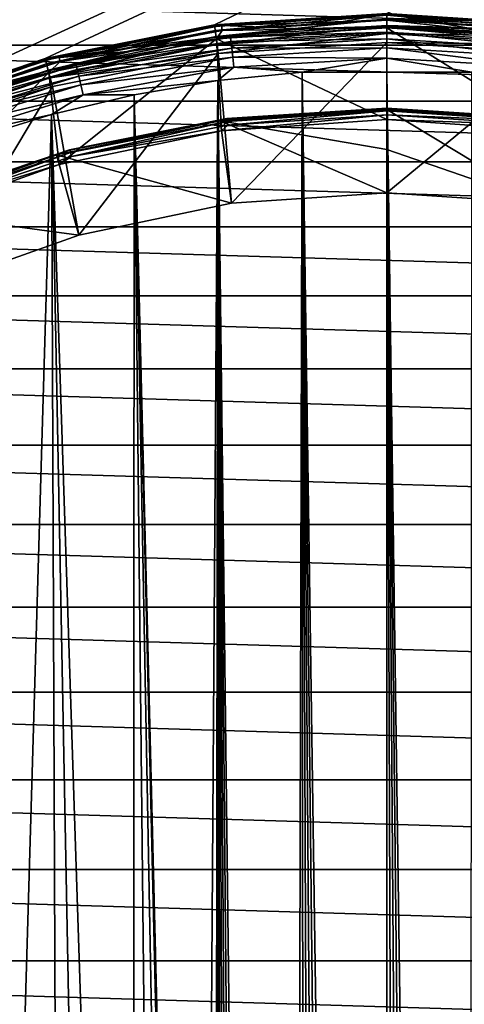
# Model space of a CAD drawing. Header units: metres. Extents: x -50 to 50, y -80 to 50.
# Tile 29 of 41: x -6.4 to 1.35, y 5.75 to 22.89. Entities that reach past the tile are written whole.
import ezdxf

# ---------------------------------------------------------------- set-up
doc = ezdxf.new("R2010")
doc.units = ezdxf.units.M
doc.layers.add('solid_FIT_12_SW0001', color=7, linetype='CONTINUOUS')

msp = doc.modelspace()

# ---------------------------------------------------------------- linework, layer by layer
at = {"layer": 'solid_FIT_12_SW0001'}
for points in [[(1.151296, 36.151688, 102.5), (50, 48.000282, 102.5), (19.135229, 20.282431, 102.5)], [(-8.801449, 21.249317, 108.5), (49.207382, 47.907547, 108.5), (-49.207382, 47.907551, 108.5)], [(-8.801449, 21.249317, 108.5), (-5.953105, 22.216209, 108.5), (49.207382, 47.907547, 108.5)], [(-5.953105, 22.216209, 108.5), (-3.001976, 22.803211, 108.5), (49.207382, 47.907547, 108.5)], [(-3.001976, 22.803211, 108.5), (0, 23, 108.5), (49.207382, 47.907547, 108.5)], [(3.001976, 22.803211, 108.5), (49.207382, 47.907547, 108.5), (0, 23, 108.5)], [(1.410386, 35.814053, 102.5), (1.151296, 36.151688, 102.5), (19.135229, 20.282431, 102.5)], [(1.151296, 33.848312, 102.5), (1.410386, 34.185947, 102.5), (16.651365, 22.366646, 102.5)], [(0.814517, 33.58987, 102.5), (1.151296, 33.848312, 102.5), (16.651365, 22.366646, 102.5)], [(0.421375, 33.426994, 102.5), (16.651365, 22.366646, 102.5), (0, 33.37151, 102.5)], [(0.421375, 33.426994, 102.5), (0.814517, 33.58987, 102.5), (16.651365, 22.366646, 102.5)], [(0, 33.37151, 102.5), (16.651365, 22.366646, 102.5), (13.942542, 24.148226, 102.5)], [(-15.506985, 22.449154, 102.300003), (-14.122633, 23.344902, 102.300003), (15.506783, 22.449293, 102.300003)], [(-14.122633, 23.344902, 102.300003), (14.122458, 23.345009, 102.300003), (15.506783, 22.449293, 102.300003)], [(-1.490121, 22.73081, 197.555252), (-0.000175, 22.995598, 172.804367), (-3.002341, 22.798761, 172.804367)], [(-2.999306, 22.775717, 172.649261), (-3.002341, 22.798761, 172.804367), (-0.000175, 22.995598, 172.804367)], [(-3.002102, 22.803232, 169.300003), (0, 22.969847, 169.471008), (0, 23, 169.300003)], [(-3.001976, 22.803211, 108.5), (-3.002102, 22.803232, 169.300003), (0, 23, 169.300003)], [(-3.002102, 22.803232, 169.300003), (-2.878885, 22.788723, 169.471008), (0, 22.969847, 169.471008)], [(-3.001976, 22.803211, 108.5), (0, 23, 169.300003), (0, 23, 108.5)], [(-2.999306, 22.775717, 172.649261), (-0.000175, 22.995598, 172.804367), (-0.000175, 22.972357, 172.649261)], [(-2.999306, 22.775717, 172.649261), (-0.000175, 22.972357, 172.649261), (-2.9901, 22.705809, 172.508484)], [(-0.000175, 22.972357, 172.649261), (-0.000175, 22.901844, 172.508484), (-2.9901, 22.705809, 172.508484)], [(-2.878885, 22.788723, 169.471008), (0, 22.88291, 169.621521), (0, 22.969847, 169.471008)], [(-1.490121, 22.73081, 197.555252), (0.000601, 22.779589, 197.556534), (-0.000175, 22.995598, 172.804367)], [(1.491321, 22.730732, 197.555237), (3.001993, 22.798807, 172.804367), (-0.000175, 22.995598, 172.804367)], [(-0.000175, 22.972357, 172.649261), (-0.000175, 22.995598, 172.804367), (3.001993, 22.798807, 172.804367)], [(0.000601, 22.779589, 197.556534), (1.491321, 22.730732, 197.555237), (-0.000175, 22.995598, 172.804367)], [(-0.000175, 22.972357, 172.649261), (3.001993, 22.798807, 172.804367), (2.998959, 22.775763, 172.649261)], [(-0.000175, 22.972357, 172.649261), (2.998959, 22.775763, 172.649261), (-0.000175, 22.901844, 172.508484)], [(0, 23, 169.300003), (0, 22.969847, 169.471008), (2.878885, 22.788723, 169.471008)], [(3.002102, 22.803232, 169.300003), (0, 23, 169.300003), (2.878885, 22.788723, 169.471008)], [(0, 23, 108.5), (0, 23, 169.300003), (3.002102, 22.803232, 169.300003)], [(3.001976, 22.803211, 108.5), (0, 23, 108.5), (3.002102, 22.803232, 169.300003)], [(0, 22.969847, 169.471008), (0, 22.88291, 169.621521), (2.867989, 22.702471, 169.621521)], [(2.878885, 22.788723, 169.471008), (0, 22.969847, 169.471008), (2.867989, 22.702471, 169.621521)], [(-2.974469, 22.584602, 197.551361), (-3.002341, 22.798761, 172.804367), (-5.953114, 22.211664, 172.804367)], [(-5.947097, 22.189213, 172.649261), (-5.953114, 22.211664, 172.804367), (-3.002341, 22.798761, 172.804367)], [(-5.953105, 22.216209, 108.5), (-5.952838, 22.216293, 169.300003), (-3.002102, 22.803232, 169.300003)], [(-5.953105, 22.216209, 108.5), (-3.002102, 22.803232, 169.300003), (-3.001976, 22.803211, 108.5)], [(-3.002102, 22.803232, 169.300003), (-5.952838, 22.216293, 169.300003), (-5.712368, 22.248207, 169.471008)], [(-5.947097, 22.189213, 172.649261), (-3.002341, 22.798761, 172.804367), (-2.999306, 22.775717, 172.649261)], [(-3.002102, 22.803232, 169.300003), (-5.712368, 22.248207, 169.471008), (-2.878885, 22.788723, 169.471008)], [(-2.974469, 22.584602, 197.551361), (-1.490121, 22.73081, 197.555252), (-3.002341, 22.798761, 172.804367)], [(-2.9901, 22.705809, 172.508484), (-0.000175, 22.901844, 172.508484), (-2.975635, 22.595961, 172.396606)], [(-0.000175, 22.901844, 172.508484), (-0.000174, 22.791048, 172.396606), (-2.975635, 22.595961, 172.396606)], [(-2.878885, 22.788723, 169.471008), (-2.867989, 22.702471, 169.621521), (0, 22.88291, 169.621521)], [(-2.867989, 22.702471, 169.621521), (0, 22.75, 169.733017), (0, 22.88291, 169.621521)], [(-0.000175, 22.901844, 172.508484), (2.989754, 22.705854, 172.508484), (-0.000174, 22.791048, 172.396606)], [(2.998959, 22.775763, 172.649261), (2.989754, 22.705854, 172.508484), (-0.000175, 22.901844, 172.508484)], [(2.969471, 22.55537, 169.733017), (0, 22.88291, 169.621521), (0, 22.75, 169.733017)], [(2.969471, 22.55537, 169.733017), (2.867989, 22.702471, 169.621521), (0, 22.88291, 169.621521)], [(-5.947097, 22.189213, 172.649261), (-2.999306, 22.775717, 172.649261), (-5.928843, 22.121105, 172.508484)], [(-2.999306, 22.775717, 172.649261), (-2.9901, 22.705809, 172.508484), (-5.928843, 22.121105, 172.508484)], [(-5.928843, 22.121105, 172.508484), (-2.9901, 22.705809, 172.508484), (-5.90016, 22.014086, 172.396606)], [(-2.9901, 22.705809, 172.508484), (-2.975635, 22.595961, 172.396606), (-5.90016, 22.014086, 172.396606)], [(-2.878885, 22.788723, 169.471008), (-5.712368, 22.248207, 169.471008), (-2.867989, 22.702471, 169.621521)], [(-5.712368, 22.248207, 169.471008), (-5.690748, 22.164001, 169.621521), (-2.867989, 22.702471, 169.621521)], [(-2.969471, 22.55537, 169.733017), (-2.867989, 22.702471, 169.621521), (-5.690748, 22.164001, 169.621521)], [(-2.975635, 22.595961, 172.396606), (-0.000174, 22.791048, 172.396606), (-2.957344, 22.457067, 172.324738)], [(-2.725748, 22.58889, 197.74472), (-1.490121, 22.73081, 197.555252), (-2.974469, 22.584602, 197.551361)], [(-2.969471, 22.55537, 169.733017), (-2.969061, 22.555387, 169.800003), (0, 22.75, 169.800003)], [(-2.969471, 22.55537, 169.733017), (0, 22.75, 169.800003), (0, 22.75, 169.733017)], [(-2.969471, 22.55537, 169.733017), (0, 22.75, 169.733017), (-2.867989, 22.702471, 169.621521)], [(0, 21.154348, 169.800003), (0, 22.75, 169.800003), (-2.969061, 22.555387, 169.800003)], [(-0.000174, 22.791048, 172.396606), (-0.000173, 22.650955, 172.324738), (-2.957344, 22.457067, 172.324738)], [(-2.957344, 22.457067, 172.324738), (-0.000173, 22.650955, 172.324738), (-2.937876, 22.302916, 172.300003)], [(-0.000173, 22.650955, 172.324738), (-0.000172, 22.495617, 172.300003), (-2.937876, 22.302916, 172.300003)], [(-2.725748, 22.58889, 197.74472), (-0.000306, 22.752634, 197.749374), (-1.490121, 22.73081, 197.555252)], [(-0.000305, 22.676849, 197.92894), (-0.000306, 22.752634, 197.749374), (-2.725748, 22.58889, 197.74472)], [(-2.717267, 22.513651, 197.924316), (-0.000305, 22.676849, 197.92894), (-2.725748, 22.58889, 197.74472)], [(-0.000303, 22.557356, 198.082916), (-0.000305, 22.676849, 197.92894), (-2.717267, 22.513651, 197.924316)], [(-0.000306, 22.752634, 197.749374), (0.000601, 22.779589, 197.556534), (-1.490121, 22.73081, 197.555252)], [(-0.000306, 22.752634, 197.749374), (2.725141, 22.588961, 197.74472), (0.000601, 22.779589, 197.556534)], [(2.716661, 22.51372, 197.924316), (2.725141, 22.588961, 197.74472), (-0.000306, 22.752634, 197.749374)], [(-0.000305, 22.676849, 197.92894), (2.716661, 22.51372, 197.924316), (-0.000306, 22.752634, 197.749374)], [(2.702864, 22.395086, 198.078339), (2.716661, 22.51372, 197.924316), (-0.000305, 22.676849, 197.92894)], [(-0.000303, 22.557356, 198.082916), (2.702864, 22.395086, 198.078339), (-0.000305, 22.676849, 197.92894)], [(-0.000174, 22.791048, 172.396606), (2.97529, 22.596006, 172.396606), (-0.000173, 22.650955, 172.324738)], [(2.989754, 22.705854, 172.508484), (2.97529, 22.596006, 172.396606), (-0.000174, 22.791048, 172.396606)], [(-0.000173, 22.650955, 172.324738), (2.957001, 22.457113, 172.324738), (-0.000172, 22.495617, 172.300003)], [(2.97529, 22.596006, 172.396606), (2.957001, 22.457113, 172.324738), (-0.000173, 22.650955, 172.324738)], [(2.88034, 20.957296, 169.800003), (2.969061, 22.555387, 169.800003), (0, 22.75, 169.800003)], [(0, 22.75, 169.733017), (0, 22.75, 169.800003), (2.969061, 22.555387, 169.800003)], [(2.88034, 20.957296, 169.800003), (0, 22.75, 169.800003), (0, 21.154348, 169.800003)], [(2.969471, 22.55537, 169.733017), (0, 22.75, 169.733017), (2.969061, 22.555387, 169.800003)], [(2.725141, 22.588961, 197.74472), (1.491321, 22.730732, 197.555237), (0.000601, 22.779589, 197.556534)], [(-4.446094, 22.341587, 197.544968), (-2.974469, 22.584602, 197.551361), (-5.953114, 22.211664, 172.804367)], [(-5.90016, 22.014086, 172.396606), (-2.975635, 22.595961, 172.396606), (-5.863893, 21.878769, 172.324738)], [(-5.888133, 21.974813, 169.733017), (-5.888117, 21.974751, 169.800003), (-2.969061, 22.555387, 169.800003)], [(-5.888133, 21.974813, 169.733017), (-2.969061, 22.555387, 169.800003), (-2.969471, 22.55537, 169.733017)], [(-5.888133, 21.974813, 169.733017), (-2.969471, 22.55537, 169.733017), (-5.690748, 22.164001, 169.621521)], [(-5.707678, 20.36978, 169.800003), (-2.969061, 22.555387, 169.800003), (-5.888117, 21.974751, 169.800003)], [(-2.975635, 22.595961, 172.396606), (-2.957344, 22.457067, 172.324738), (-5.863893, 21.878769, 172.324738)], [(-5.863893, 21.878769, 172.324738), (-2.957344, 22.457067, 172.324738), (-2.937876, 22.302916, 172.300003)], [(-5.707678, 20.36978, 169.800003), (-2.88034, 20.957296, 169.800003), (-2.969061, 22.555387, 169.800003)], [(-5.411967, 22.100084, 197.731064), (-2.725748, 22.58889, 197.74472), (-4.446094, 22.341587, 197.544968)], [(-2.717267, 22.513651, 197.924316), (-2.725748, 22.58889, 197.74472), (-5.411967, 22.100084, 197.731064)], [(-5.395127, 22.026472, 197.910751), (-2.717267, 22.513651, 197.924316), (-5.411967, 22.100084, 197.731064)], [(-2.703466, 22.395016, 198.078339), (-2.717267, 22.513651, 197.924316), (-5.395127, 22.026472, 197.910751)], [(-2.725748, 22.58889, 197.74472), (-2.974469, 22.584602, 197.551361), (-4.446094, 22.341587, 197.544968)], [(-2.88034, 20.957296, 169.800003), (0, 21.154348, 169.800003), (-2.969061, 22.555387, 169.800003)], [(-2.937876, 22.302916, 172.300003), (-0.000172, 22.495617, 172.300003), (-2.706866, 19.694584, 172.300003)], [(-2.703466, 22.395016, 198.078339), (-0.000303, 22.557356, 198.082916), (-2.717267, 22.513651, 197.924316)], [(-0.000172, 22.495617, 172.300003), (0, 19.87977, 172.300003), (-2.706866, 19.694584, 172.300003)], [(-0.000301, 22.402222, 198.200897), (-0.000303, 22.557356, 198.082916), (-2.703466, 22.395016, 198.078339)], [(2.684682, 22.241068, 198.196396), (2.702864, 22.395086, 198.078339), (-0.000303, 22.557356, 198.082916)], [(-0.000301, 22.402222, 198.200897), (2.684682, 22.241068, 198.196396), (-0.000303, 22.557356, 198.082916)], [(-0.000172, 22.495617, 172.300003), (2.937535, 22.302961, 172.300003), (0, 19.87977, 172.300003)], [(2.957001, 22.457113, 172.324738), (2.937535, 22.302961, 172.300003), (-0.000172, 22.495617, 172.300003)], [(-16.834574, 21.471603, 102.300003), (-15.506985, 22.449154, 102.300003), (16.834351, 21.471779, 102.300003)], [(-15.506985, 22.449154, 102.300003), (15.506783, 22.449293, 102.300003), (16.834351, 21.471779, 102.300003)], [(-5.898697, 22.002798, 197.536194), (-4.446094, 22.341587, 197.544968), (-5.953114, 22.211664, 172.804367)], [(-5.411967, 22.100084, 197.731064), (-4.446094, 22.341587, 197.544968), (-5.898697, 22.002798, 197.536194)], [(-5.863893, 21.878769, 172.324738), (-2.937876, 22.302916, 172.300003), (-5.825744, 21.728163, 172.300003)], [(-5.825744, 21.728163, 172.300003), (-2.937876, 22.302916, 172.300003), (-5.363727, 19.142502, 172.300003)], [(-5.367728, 21.910404, 198.064911), (-2.703466, 22.395016, 198.078339), (-5.395127, 22.026472, 197.910751)], [(-2.68528, 22.240999, 198.196396), (-2.703466, 22.395016, 198.078339), (-5.367728, 21.910404, 198.064911)], [(-2.937876, 22.302916, 172.300003), (-2.706866, 19.694584, 172.300003), (-5.363727, 19.142502, 172.300003)], [(-2.68528, 22.240999, 198.196396), (-0.000301, 22.402222, 198.200897), (-2.703466, 22.395016, 198.078339)], [(-0.000299, 22.221924, 198.274933), (-0.000301, 22.402222, 198.200897), (-2.68528, 22.240999, 198.196396)], [(2.663342, 22.062067, 198.270493), (2.684682, 22.241068, 198.196396), (-0.000301, 22.402222, 198.200897)], [(-0.000299, 22.221924, 198.274933), (2.663342, 22.062067, 198.270493), (-0.000301, 22.402222, 198.200897)], [(2.937535, 22.302961, 172.300003), (2.706866, 19.694584, 172.300003), (0, 19.87977, 172.300003)], [(-5.898697, 22.002798, 197.536194), (-5.953114, 22.211664, 172.804367), (-8.801984, 21.244356, 172.804367)], [(-8.793087, 21.222883, 172.649261), (-8.801984, 21.244356, 172.804367), (-5.953114, 22.211664, 172.804367)], [(-5.952838, 22.216293, 169.300003), (-8.801719, 21.249229, 169.300003), (-8.455765, 21.356823, 169.471008)], [(-8.801449, 21.249317, 108.5), (-8.801719, 21.249229, 169.300003), (-5.952838, 22.216293, 169.300003)], [(-8.801449, 21.249317, 108.5), (-5.952838, 22.216293, 169.300003), (-5.953105, 22.216209, 108.5)], [(-8.793087, 21.222883, 172.649261), (-5.953114, 22.211664, 172.804367), (-5.947097, 22.189213, 172.649261)], [(-8.793087, 21.222883, 172.649261), (-5.947097, 22.189213, 172.649261), (-8.766097, 21.15774, 172.508484)], [(-5.947097, 22.189213, 172.649261), (-5.928843, 22.121105, 172.508484), (-8.766097, 21.15774, 172.508484)], [(-8.766097, 21.15774, 172.508484), (-5.928843, 22.121105, 172.508484), (-8.723688, 21.055382, 172.396606)], [(-5.928843, 22.121105, 172.508484), (-5.90016, 22.014086, 172.396606), (-8.723688, 21.055382, 172.396606)], [(-5.712368, 22.248207, 169.471008), (-8.455765, 21.356823, 169.471008), (-5.690748, 22.164001, 169.621521)], [(-5.952838, 22.216293, 169.300003), (-8.455765, 21.356823, 169.471008), (-5.712368, 22.248207, 169.471008)], [(-8.455765, 21.356823, 169.471008), (-8.423761, 21.275991, 169.621521), (-5.690748, 22.164001, 169.621521)], [(-5.888133, 21.974813, 169.733017), (-5.690748, 22.164001, 169.621521), (-8.423761, 21.275991, 169.621521)], [(-5.33162, 21.75972, 198.183136), (-2.68528, 22.240999, 198.196396), (-5.367728, 21.910404, 198.064911)], [(-2.663935, 22.061998, 198.270493), (-2.68528, 22.240999, 198.196396), (-5.33162, 21.75972, 198.183136)], [(-2.663935, 22.061998, 198.270493), (-0.000299, 22.221924, 198.274933), (-2.68528, 22.240999, 198.196396)], [(-2.663935, 22.061998, 198.270493), (-1.476006, 21.980194, 198.298645), (-0.000299, 22.221924, 198.274933)], [(-0.000299, 22.221924, 198.274933), (-1.476006, 21.980194, 198.298645), (0.001864, 21.98007, 198.29863)], [(-0.000299, 22.221924, 198.274933), (0.001864, 21.98007, 198.29863), (1.479733, 21.979944, 198.29863)], [(-0.000299, 22.221924, 198.274933), (1.479733, 21.979944, 198.29863), (2.663342, 22.062067, 198.270493)], [(-7.326056, 21.569679, 197.525146), (-5.898697, 22.002798, 197.536194), (-8.801984, 21.244356, 172.804367)], [(-8.723688, 21.055382, 172.396606), (-5.90016, 22.014086, 172.396606), (-8.670065, 20.925959, 172.324738)], [(-8.427622, 19.403118, 169.800003), (-5.888117, 21.974751, 169.800003), (-8.706412, 21.01807, 169.800003)], [(-8.706048, 21.018259, 169.733017), (-8.706412, 21.01807, 169.800003), (-5.888117, 21.974751, 169.800003)], [(-8.706048, 21.018259, 169.733017), (-5.888117, 21.974751, 169.800003), (-5.888133, 21.974813, 169.733017)], [(-8.706048, 21.018259, 169.733017), (-5.888133, 21.974813, 169.733017), (-8.423761, 21.275991, 169.621521)], [(-5.90016, 22.014086, 172.396606), (-5.863893, 21.878769, 172.324738), (-8.670065, 20.925959, 172.324738)], [(-8.427622, 19.403118, 169.800003), (-5.707678, 20.36978, 169.800003), (-5.888117, 21.974751, 169.800003)], [(-8.020315, 21.293253, 197.709183), (-5.411967, 22.100084, 197.731064), (-7.326056, 21.569679, 197.525146)], [(-5.395127, 22.026472, 197.910751), (-5.411967, 22.100084, 197.731064), (-8.020315, 21.293253, 197.709183)], [(-7.99536, 21.222328, 197.888992), (-5.395127, 22.026472, 197.910751), (-8.020315, 21.293253, 197.709183)], [(-5.367728, 21.910404, 198.064911), (-5.395127, 22.026472, 197.910751), (-7.99536, 21.222328, 197.888992)], [(-5.411967, 22.100084, 197.731064), (-5.898697, 22.002798, 197.536194), (-7.326056, 21.569679, 197.525146)], [(-5.289241, 21.584593, 198.257446), (-2.663935, 22.061998, 198.270493), (-5.33162, 21.75972, 198.183136)], [(-5.289241, 21.584593, 198.257446), (-2.946637, 21.832043, 198.294571), (-2.663935, 22.061998, 198.270493)], [(-2.663935, 22.061998, 198.270493), (-2.946637, 21.832043, 198.294571), (-1.476006, 21.980194, 198.298645)], [(-1.737967, -78.754967, 198.298111), (-1.476006, 21.980194, 198.298645), (-2.946637, 21.832043, 198.294571)], [(-1.737967, -78.754967, 198.298111), (-1.417557, -78.932396, 198.298737), (-1.476006, 21.980194, 198.298645)], [(0.000703, -79.25647, 198.300003), (0.001864, 21.98007, 198.29863), (-1.476006, 21.980194, 198.298645)], [(-0.365199, -79.23597, 198.299911), (0.000703, -79.25647, 198.300003), (-1.476006, 21.980194, 198.298645)], [(-0.726819, -79.1745, 198.299667), (-0.365199, -79.23597, 198.299911), (-1.476006, 21.980194, 198.298645)], [(-1.079212, -79.072823, 198.299271), (-0.726819, -79.1745, 198.299667), (-1.476006, 21.980194, 198.298645)], [(-1.417557, -78.932396, 198.298737), (-1.079212, -79.072823, 198.299271), (-1.476006, 21.980194, 198.298645)], [(0.000703, -79.25647, 198.300003), (0.366595, -79.235825, 198.299911), (0.001864, 21.98007, 198.29863)], [(1.418807, -78.931793, 198.298737), (1.479733, 21.979944, 198.29863), (0.001864, 21.98007, 198.29863)], [(1.080516, -79.072365, 198.299271), (1.418807, -78.931793, 198.298737), (0.001864, 21.98007, 198.29863)], [(0.728181, -79.174187, 198.299667), (1.080516, -79.072365, 198.299271), (0.001864, 21.98007, 198.29863)], [(0.366595, -79.235825, 198.299911), (0.728181, -79.174187, 198.299667), (0.001864, 21.98007, 198.29863)], [(-8.670065, 20.925959, 172.324738), (-5.863893, 21.878769, 172.324738), (-5.825744, 21.728163, 172.300003)], [(-7.954757, 21.110497, 198.043365), (-5.367728, 21.910404, 198.064911), (-7.99536, 21.222328, 197.888992)], [(-5.33162, 21.75972, 198.183136), (-5.367728, 21.910404, 198.064911), (-7.954757, 21.110497, 198.043365)], [(-5.289241, 21.584593, 198.257446), (-4.404193, 21.585819, 198.287872), (-2.946637, 21.832043, 198.294571)], [(-3.25963, -24.427891, 198.293365), (-2.946637, 21.832043, 198.294571), (-4.404193, 21.585819, 198.287872)], [(-3.25963, -24.427891, 198.293365), (-3.079675, -77.06694, 198.294067), (-2.946637, 21.832043, 198.294571)], [(-3.079675, -77.06694, 198.294067), (-2.940423, -77.405464, 198.294601), (-2.946637, 21.832043, 198.294571)], [(-2.036694, -78.542557, 198.297409), (-1.737967, -78.754967, 198.298111), (-2.946637, 21.832043, 198.294571)], [(-2.30959, -78.297966, 198.296661), (-2.036694, -78.542557, 198.297409), (-2.946637, 21.832043, 198.294571)], [(-2.552906, -78.024757, 198.295929), (-2.30959, -78.297966, 198.296661), (-2.946637, 21.832043, 198.294571)], [(-2.763987, -77.726135, 198.295227), (-2.552906, -78.024757, 198.295929), (-2.946637, 21.832043, 198.294571)], [(-2.940423, -77.405464, 198.294601), (-2.763987, -77.726135, 198.295227), (-2.946637, 21.832043, 198.294571)], [(-8.670065, 20.925959, 172.324738), (-5.825744, 21.728163, 172.300003), (-8.612947, 20.781456, 172.300003)], [(-8.612947, 20.781456, 172.300003), (-5.825744, 21.728163, 172.300003), (-7.919894, 18.234018, 172.300003)], [(-7.901248, 20.965311, 198.16188), (-5.33162, 21.75972, 198.183136), (-7.954757, 21.110497, 198.043365)], [(-5.825744, 21.728163, 172.300003), (-5.363727, 19.142502, 172.300003), (-7.919894, 18.234018, 172.300003)], [(-5.289241, 21.584593, 198.257446), (-5.33162, 21.75972, 198.183136), (-7.901248, 20.965311, 198.16188)], [(-18.101463, 20.414944, 102.300003), (-16.834574, 21.471603, 102.300003), (18.101221, 20.415159, 102.300003)], [(-16.834574, 21.471603, 102.300003), (16.834351, 21.471779, 102.300003), (18.101221, 20.415159, 102.300003)], [(-7.838448, 20.796576, 198.236526), (-5.289241, 21.584593, 198.257446), (-7.901248, 20.965311, 198.16188)], [(-7.838448, 20.796576, 198.236526), (-5.84262, 21.242403, 198.278671), (-5.289241, 21.584593, 198.257446)], [(-4.425031, -21.935555, 198.287766), (-4.404193, 21.585819, 198.287872), (-5.84262, 21.242403, 198.278671)], [(-5.289241, 21.584593, 198.257446), (-5.84262, 21.242403, 198.278671), (-4.404193, 21.585819, 198.287872)], [(-4.425031, -21.935555, 198.287766), (-3.932357, -22.448938, 198.290329), (-4.404193, 21.585819, 198.287872)], [(-3.33575, -23.729404, 198.293045), (-3.25963, -24.427891, 198.293365), (-4.404193, 21.585819, 198.287872)], [(-3.563359, -23.056686, 198.292068), (-3.33575, -23.729404, 198.293045), (-4.404193, 21.585819, 198.287872)], [(-3.932357, -22.448938, 198.290329), (-3.563359, -23.056686, 198.292068), (-4.404193, 21.585819, 198.287872)], [(-2.904031, 21.128395, 170.100891), (0, 20.632723, 171.219742), (0, 21.327036, 170.100891)], [(-2.787147, 21.170485, 170.021729), (-2.904031, 21.128395, 170.100891), (0, 21.327036, 170.100891)], [(-2.787147, 21.170485, 170.021729), (0, 21.327036, 170.100891), (0, 21.353165, 170.021729)], [(-2.787147, 21.170485, 170.021729), (0, 21.353165, 170.021729), (-2.786045, 21.162115, 169.938705)], [(-2.786045, 21.162115, 169.938705), (0, 21.353165, 170.021729), (0, 21.344723, 169.938705)], [(-2.786045, 21.162115, 169.938705), (0, 21.344723, 169.938705), (-2.780618, 21.120888, 169.866348)], [(-2.780618, 21.120888, 169.866348), (0, 21.344723, 169.938705), (0, 21.303139, 169.866348)], [(-2.780618, 21.120888, 169.866348), (0, 21.303139, 169.866348), (-2.771809, 21.053978, 169.817276)], [(-2.771809, 21.053978, 169.817276), (0, 21.303139, 169.866348), (0, 21.235653, 169.817276)], [(0, 21.353165, 170.021729), (0, 21.327036, 170.100891), (2.904031, 21.128395, 170.100891)], [(0, 21.353165, 170.021729), (2.904031, 21.128395, 170.100891), (2.787147, 21.170485, 170.021729)], [(0, 21.353165, 170.021729), (2.787147, 21.170485, 170.021729), (0, 21.344723, 169.938705)], [(0, 21.344723, 169.938705), (2.786045, 21.162115, 169.938705), (0, 21.303139, 169.866348)], [(2.787147, 21.170485, 170.021729), (2.786045, 21.162115, 169.938705), (0, 21.344723, 169.938705)], [(2.706866, 19.694584, 172.300003), (0, 21.327036, 170.100891), (0, 20.632723, 171.219742)], [(2.706866, 19.694584, 172.300003), (2.904031, 21.128395, 170.100891), (0, 21.327036, 170.100891)], [(0, 21.303139, 169.866348), (2.780618, 21.120888, 169.866348), (0, 21.235653, 169.817276)], [(2.786045, 21.162115, 169.938705), (2.780618, 21.120888, 169.866348), (0, 21.303139, 169.866348)], [(-7.838448, 20.796576, 198.236526), (-7.254194, 20.803616, 198.267105), (-5.84262, 21.242403, 198.278671)], [(-5.84262, 21.242403, 198.278671), (-7.254194, 20.803616, 198.267105), (-7.08684, -20.861172, 198.268616)], [(-5.84262, 21.242403, 198.278671), (-7.08684, -20.861172, 198.268616), (-5.675425, -21.287596, 198.279861)], [(-5.017711, -21.541695, 198.284271), (-5.84262, 21.242403, 198.278671), (-5.675425, -21.287596, 198.279861)], [(-5.017711, -21.541695, 198.284271), (-4.425031, -21.935555, 198.287766), (-5.84262, 21.242403, 198.278671)], [(-2.706866, 19.694584, 172.300003), (-2.904031, 21.128395, 170.100891), (-5.753965, 20.536171, 170.100891)], [(-5.526606, 20.625572, 170.021729), (-5.753965, 20.536171, 170.100891), (-2.904031, 21.128395, 170.100891)], [(-5.526606, 20.625572, 170.021729), (-2.904031, 21.128395, 170.100891), (-2.787147, 21.170485, 170.021729)], [(-5.526606, 20.625572, 170.021729), (-2.787147, 21.170485, 170.021729), (-5.524421, 20.617418, 169.938705)], [(-2.787147, 21.170485, 170.021729), (-2.786045, 21.162115, 169.938705), (-5.524421, 20.617418, 169.938705)], [(-5.524421, 20.617418, 169.938705), (-2.786045, 21.162115, 169.938705), (-5.513658, 20.577253, 169.866348)], [(-2.786045, 21.162115, 169.938705), (-2.780618, 21.120888, 169.866348), (-5.513658, 20.577253, 169.866348)], [(-5.513658, 20.577253, 169.866348), (-2.780618, 21.120888, 169.866348), (-5.496192, 20.512066, 169.817276)], [(-2.780618, 21.120888, 169.866348), (-2.771809, 21.053978, 169.817276), (-5.496192, 20.512066, 169.817276)], [(-2.904031, 21.128395, 170.100891), (0, 19.87977, 172.300003), (0, 20.632723, 171.219742)], [(-2.706866, 19.694584, 172.300003), (0, 19.87977, 172.300003), (-2.904031, 21.128395, 170.100891)], [(0, 21.235653, 169.817276), (0, 21.154348, 169.800003), (-2.88034, 20.957296, 169.800003)], [(-2.771809, 21.053978, 169.817276), (0, 21.235653, 169.817276), (-2.88034, 20.957296, 169.800003)], [(0, 21.235653, 169.817276), (2.771809, 21.053978, 169.817276), (0, 21.154348, 169.800003)], [(2.780618, 21.120888, 169.866348), (2.771809, 21.053978, 169.817276), (0, 21.235653, 169.817276)], [(2.771809, 21.053978, 169.817276), (2.88034, 20.957296, 169.800003), (0, 21.154348, 169.800003)], [(-5.496192, 20.512066, 169.817276), (-2.88034, 20.957296, 169.800003), (-5.707678, 20.36978, 169.800003)], [(-5.496192, 20.512066, 169.817276), (-2.771809, 21.053978, 169.817276), (-2.88034, 20.957296, 169.800003)], [(-8.171502, 19.727751, 170.021729), (-5.753965, 20.536171, 170.100891), (-5.526606, 20.625572, 170.021729)], [(-8.171502, 19.727751, 170.021729), (-5.526606, 20.625572, 170.021729), (-8.168272, 19.719954, 169.938705)], [(-5.526606, 20.625572, 170.021729), (-5.524421, 20.617418, 169.938705), (-8.168272, 19.719954, 169.938705)], [(-8.168272, 19.719954, 169.938705), (-5.524421, 20.617418, 169.938705), (-8.152358, 19.681534, 169.866348)], [(-5.524421, 20.617418, 169.938705), (-5.513658, 20.577253, 169.866348), (-8.152358, 19.681534, 169.866348)], [(-8.152358, 19.681534, 169.866348), (-5.513658, 20.577253, 169.866348), (-8.126533, 19.619184, 169.817276)], [(-5.513658, 20.577253, 169.866348), (-5.496192, 20.512066, 169.817276), (-8.126533, 19.619184, 169.817276)], [(2.706866, 19.694584, 172.300003), (0, 20.632723, 171.219742), (0, 19.87977, 172.300003)], [(-19.301382, 19.284395, 102.300003), (-18.101463, 20.414944, 102.300003), (19.301128, 19.284651, 102.300003)], [(-18.101463, 20.414944, 102.300003), (18.101221, 20.415159, 102.300003), (19.301128, 19.284651, 102.300003)], [(-5.363727, 19.142502, 172.300003), (-5.753965, 20.536171, 170.100891), (-8.496715, 19.561399, 170.100891)], [(-8.171502, 19.727751, 170.021729), (-8.496715, 19.561399, 170.100891), (-5.753965, 20.536171, 170.100891)], [(-8.126533, 19.619184, 169.817276), (-5.496192, 20.512066, 169.817276), (-5.707678, 20.36978, 169.800003)], [(-5.363727, 19.142502, 172.300003), (-2.706866, 19.694584, 172.300003), (-5.753965, 20.536171, 170.100891)], [(-8.126533, 19.619184, 169.817276), (-5.707678, 20.36978, 169.800003), (-8.427622, 19.403118, 169.800003)], [(-7.919894, 18.234018, 172.300003), (-5.363727, 19.142502, 172.300003), (-8.496715, 19.561399, 170.100891)], [(-20.430897, 18.083454, 102.300003), (-19.301382, 19.284395, 102.300003), (20.430635, 18.08375, 102.300003)], [(-19.301382, 19.284395, 102.300003), (19.301128, 19.284651, 102.300003), (20.430635, 18.08375, 102.300003)], [(-21.486507, 16.81555, 102.300003), (-20.430897, 18.083454, 102.300003), (21.486244, 16.815887, 102.300003)], [(-20.430897, 18.083454, 102.300003), (20.430635, 18.08375, 102.300003), (21.486244, 16.815887, 102.300003)], [(-22.463045, 15.486835, 102.300003), (-21.486507, 16.81555, 102.300003), (22.462786, 15.487211, 102.300003)], [(-21.486507, 16.81555, 102.300003), (21.486244, 16.815887, 102.300003), (22.462786, 15.487211, 102.300003)], [(-23.357664, 14.101525, 102.300003), (-22.463045, 15.486835, 102.300003), (23.357418, 14.101932, 102.300003)], [(-22.463045, 15.486835, 102.300003), (22.462786, 15.487211, 102.300003), (23.357418, 14.101932, 102.300003)], [(-24.167011, 12.664432, 102.300003), (-23.357664, 14.101525, 102.300003), (24.166792, 12.664849, 102.300003)], [(-23.357664, 14.101525, 102.300003), (23.357418, 14.101932, 102.300003), (24.166792, 12.664849, 102.300003)], [(-24.887453, 11.18245, 102.300003), (-24.167011, 12.664432, 102.300003), (24.887259, 11.182881, 102.300003)], [(-24.167011, 12.664432, 102.300003), (24.166792, 12.664849, 102.300003), (24.887259, 11.182881, 102.300003)], [(-25.517324, 9.659147, 102.300003), (-24.887453, 11.18245, 102.300003), (25.517155, 9.659599, 102.300003)], [(-24.887453, 11.18245, 102.300003), (24.887259, 11.182881, 102.300003), (25.517155, 9.659599, 102.300003)], [(-26.054609, 8.098694, 102.300003), (-25.517324, 9.659147, 102.300003), (26.054459, 8.09918, 102.300003)], [(-25.517324, 9.659147, 102.300003), (25.517155, 9.659599, 102.300003), (26.054459, 8.09918, 102.300003)], [(-26.496367, 6.509337, 102.300003), (-26.054609, 8.098694, 102.300003), (26.496246, 6.509824, 102.300003)], [(-26.054609, 8.098694, 102.300003), (26.054459, 8.09918, 102.300003), (26.496246, 6.509824, 102.300003)], [(-26.841366, 4.896449, 102.300003), (-26.496367, 6.509337, 102.300003), (26.841286, 4.896891, 102.300003)], [(-26.496367, 6.509337, 102.300003), (26.496246, 6.509824, 102.300003), (26.841286, 4.896891, 102.300003)]]:
    msp.add_3dface(points, dxfattribs=at)

doc.saveas('drawing.dxf')
